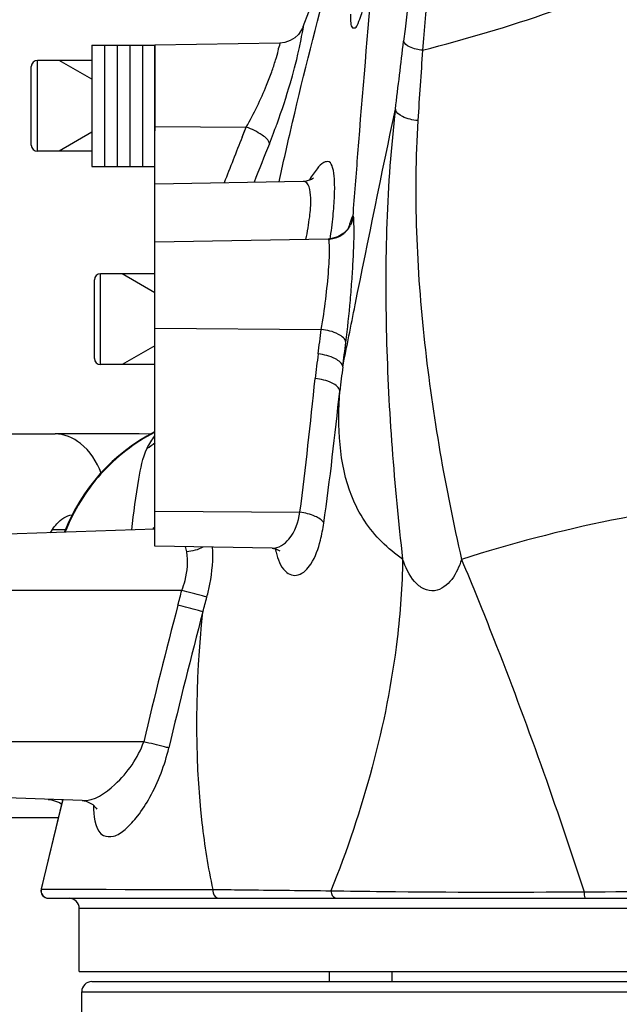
# Model space of a CAD drawing. Header units: millimetres. Extents: x 0 to 8410, y 0 to 5940.
# Tile 7 of 122: x 2777 to 2896, y 4071 to 4266. Entities that reach past the tile are written whole.
import ezdxf

# ---------------------------------------------------------------- set-up
doc = ezdxf.new("R2010")
doc.units = ezdxf.units.MM
doc.header["$LTSCALE"] = 462.55
doc.layers.get('0').update_dxf_attribs({"linetype": 'CONTINUOUS'})
for name, color, linetype in [('204102000021_DXF_DIMENSION', 7, 'CONTINUOUS'), ('304103000015DXF_CONTINUOUS_LINE', 7, 'CONTINUOUS'), ('304103000186DXF_CONTINUOUS_LINE', 7, 'CONTINUOUS'), ('304105000085DXF_CONTINUOUS_LINE', 7, 'CONTINUOUS'), ('501023000029DXF_CONTINUOUS_LINE', 7, 'CONTINUOUS'), ('504001000012DXF_CONTINUOUS_LINE', 7, 'CONTINUOUS'), ('R6-1500_CABLDXF_CONTINUOUS_LINE', 7, 'CONTINUOUS')]:
    doc.layers.add(name, color=color, linetype=linetype)
doc.styles.get("Standard").update_dxf_attribs({"font": 'txt', "width": 0.7})
doc.dimstyles.new('DIMSTYLE_2', dxfattribs={"dimtxt": 65, "dimasz": 50, "dimexe": 1, "dimexo": 0, "dimgap": 1.625, "dimtad": 1, "dimdec": 0, "dimdsep": 46, "dimtxsty": 'Standard', "dimblk": '_FILLED', "dimblk1": '_FILLED', "dimblk2": '_FILLED', "dimcen": 0.09, "dimclrt": 5, "dimazin": 2, "dimtp": 0.5, "dimtm": 0.5, "dimtfac": 1, "dimtdec": 0, "dimtofl": 0, "dimtmove": 0, "dimatfit": 3, "dimldrblk": '_FILLED', "dimfxl": 0, "dimtolj": 1, "dimarcsym": 0})

# ---------------------------------------------------------------- blocks, each defined once
blk = doc.blocks.new('_FILLED')
at = {"color": 0, "linetype": 'ByBlock'}
blk.add_solid([(0, 0), (-1, 0.17), (-1, -0.17)], dxfattribs=at)
blk = doc.blocks.new('*D35')
at = {"layer": '204102000021_DXF_DIMENSION', "color": 2, "linetype": 'Continuous'}
for p, q in [((2665.59, 4148.69), (2665.59, 3811.17)), ((2945.77, 3876.76), (2945.77, 3811.17)), ((2665.59, 3821.17), (2805.68, 3821.17)), ((2945.77, 3821.17), (2805.68, 3821.17))]:
    blk.add_line(p, q, dxfattribs=at)
at = {"layer": '204102000021_DXF_DIMENSION', "color": 2, "linetype": 'Continuous', "xscale": 50, "yscale": 50, "zscale": 50, "rotation": 180}
blk.add_blockref('_FILLED', (2665.59, 3821.17), dxfattribs=at)
at = {"layer": '204102000021_DXF_DIMENSION', "color": 2, "linetype": 'Continuous', "xscale": 50, "yscale": 50, "zscale": 50}
blk.add_blockref('_FILLED', (2945.77, 3821.17), dxfattribs=at)

msp = doc.modelspace()

# ---------------------------------------------------------------- linework, layer by layer
at = {"layer": '304103000015DXF_CONTINUOUS_LINE', "color": 7, "linetype": 'Continuous'}
for p, q in [((2838.267, 4077.758), (2838.267, 4075.758)), ((2791.267, 4075.758), (3100.267, 4075.758)), ((2789.267, 4063.758), (2789.267, 4073.758))]:
    msp.add_line(p, q, dxfattribs=at)
at = {"layer": '304103000015DXF_CONTINUOUS_LINE', "color": 9, "linetype": 'Continuous'}
msp.add_line((2789.267, 4073.758), (3102.267, 4073.758), dxfattribs=at)
at = {"layer": '304103000015DXF_CONTINUOUS_LINE', "color": 7, "linetype": 'Continuous'}
msp.add_arc((2791.267, 4073.758), 2, 90, 180, dxfattribs=at)
at = {"layer": '304103000186DXF_CONTINUOUS_LINE', "color": 7, "linetype": 'Continuous'}
for p, q in [((2836.251, 4273.258), (2833.08, 4264.871)), ((2833.079, 4264.867), (2833.077, 4264.862)), ((2828.523, 4261.69), (2803.767, 4261.258)), ((2803.767, 4233.758), (2803.767, 4261.258)), ((2833.135, 4234.27), (2803.767, 4233.758)), ((2803.767, 4162.006), (2803.767, 4233.753)), ((2838.093, 4222.857), (2803.767, 4222.258)), ((2803.767, 4165.41), (2770.767, 4164.258)), ((2826.993, 4161.6), (2803.767, 4162.005)), ((2789.314, 4111.61), (2770.767, 4112.258)), ((2782.667, 4092.258), (3108.875, 4092.258)), ((2788.767, 4077.758), (2788.767, 4090.258)), ((2788.767, 4077.758), (3102.767, 4077.758)), ((2850.767, 4075.758), (2850.767, 4077.758))]:
    msp.add_line(p, q, dxfattribs=at)
at = {"layer": '304103000186DXF_CONTINUOUS_LINE', "color": 9, "linetype": 'Continuous'}
for p, q in [((2830.595, 4253.809), (2830.657, 4254.026)), ((2803.767, 4245.154), (2821.854, 4245.046)), ((2821.06, 4243.06), (2821.854, 4245.046)), ((2821.394, 4243.907), (2821.854, 4245.046)), ((2821.055, 4243.062), (2821.394, 4243.907)), ((2838.13, 4222.847), (2838.092, 4222.857)), ((2803.767, 4205.186), (2836.713, 4204.943)), ((2803.767, 4168.934), (2832.484, 4168.722)), ((2826.993, 4161.6), (2827.016, 4161.6)), ((2809.081, 4153.258), (2770.767, 4153.258)), ((2801.537, 4123.258), (2770.767, 4123.258)), ((2789.314, 4111.61), (2789.336, 4111.609)), ((2781.198, 4094.101), (2781.247, 4094.097)), ((2781.247, 4094.097), (2815.274, 4094.006)), ((2805.602, 4094.019), (2815.274, 4094.006)), ((2815.274, 4094.006), (2816.846, 4093.99)), ((2937.767, 4090.258), (2788.767, 4090.258))]:
    msp.add_line(p, q, dxfattribs=at)
at = {"layer": '304103000186DXF_CONTINUOUS_LINE', "color": 7, "linetype": 'Continuous'}
for points in [[(2833.078, 4264.866), (2832.988, 4264.642), (2832.695, 4264.08), (2832.191, 4263.392), (2831.473, 4262.719), (2830.568, 4262.167), (2829.524, 4261.809), (2828.523, 4261.69)], [(2835.179, 4234.899), (2835.205, 4234.928), (2834.759, 4234.65), (2833.734, 4234.325), (2833.136, 4234.27)], [(2842.318, 4225.451), (2842.335, 4225.496), (2842.249, 4225.317), (2841.902, 4224.775), (2841.161, 4223.997), (2840.006, 4223.279), (2838.533, 4222.884), (2838.094, 4222.857)], [(2827.018, 4161.6), (2827.874, 4161.437), (2828.501, 4161.082)], [(2785.49, 4111.744), (2784.565, 4108.083), (2781.198, 4094.101)], [(2782.622, 4111.844), (2783.294, 4111.775), (2784.829, 4111.256), (2785.283, 4110.926)], [(2789.336, 4111.609), (2790.106, 4111.492), (2791.46, 4110.818), (2792.114, 4110.115), (2792.221, 4109.924)]]:
    msp.add_lwpolyline(points, dxfattribs=at)
at = {"layer": '304103000186DXF_CONTINUOUS_LINE', "color": 9, "linetype": 'Continuous'}
msp.add_lwpolyline([(2781.247, 4094.097), (2782.286, 4094.082), (2784.371, 4094.069), (2787.186, 4094.058), (2790.488, 4094.048), (2794.088, 4094.039), (2797.857, 4094.031), (2805.602, 4094.019)], dxfattribs=at)
for centre, radius, start, end in [((491.291, 4540.603), 2378.106, 352.946426, 353.274287), ((4252.754, 4158.892), 1399.635, 175.847172, 176.418164), ((2716.844, 4286.588), 118.38, 344.03409, 344.1525), ((2711.04, 4288.292), 124.429, 339.97652, 343.91079), ((2709.016, 4289.008), 126.575, 339.08074, 339.46511), ((2709.912, 4288.674), 125.619, 339.46454, 339.98888), ((3508.445, 3967.152), 740.697, 158.130065, 158.883667), ((2710.509, 4288.431), 124.975, 338.06655, 339.08382), ((3521.049, 3962.01), 748.825, 158.064029, 158.693404), ((2838.013, 4227.866), 5.029, 319.64581, 324.52877), ((2838.039, 4227.848), 4.997, 324.52301, 333.60237), ((2882.765, 4213.409), 42.316, 163.39849, 163.88793), ((2838.028, 4227.867), 5.021, 271.16803, 284.17539), ((2838.032, 4227.854), 5.007, 284.16977, 297.96422), ((2838.016, 4227.873), 5.032, 298.0201, 309.44334), ((2838.042, 4227.84), 4.99, 309.45553, 312.77906), ((2838.03, 4227.851), 5.006, 312.78813, 319.65088), ((3137.141, 4161.729), 303.478, 172.73811, 173.6661), ((3143.044, 4158.354), 304.596, 172.61379, 173.51557), ((2797.14, 4190.147), 10.113, 300.18084, 311.23211), ((2737.58, 4176.918), 66.884, 350.08509, 350.43034), ((2842.449, 4164.37), 15.121, 191.24855, 193.65895), ((3902.102, 3862.242), 1131.093, 165.243023, 166.65794), ((3914.361, 3859.554), 1138.52, 165.270786, 166.669986), ((3949.125, 3823.07), 1198.914, 166.067309, 166.934773), ((2781.851, 4107.437), 5.536, 49.25279, 51.58075), ((2813.274, 4110.945), 21.682, 180.94801, 182.51791), ((2811.386, 4110.868), 19.792, 182.53555, 183.01624)]:
    msp.add_arc(centre, radius, start, end, dxfattribs=at)
at = {"layer": '304103000186DXF_CONTINUOUS_LINE', "color": 7, "linetype": 'Continuous'}
for centre, radius, start, end in [((2820.767, 4151.258), 37.5, 117.0721, 158.76543), ((2782.659, 4093.758), 1.5, 166.77631, 270), ((2786.767, 4090.258), 2, 0, 90)]:
    msp.add_arc(centre, radius, start, end, dxfattribs=at)
at = {"layer": '304103000186DXF_CONTINUOUS_LINE', "color": 9, "linetype": 'Continuous'}
for points, knots in [([(2859.287, 4311.779), (2858.744, 4307.765), (2856.551, 4291.215), (2854.511, 4274.645), (2853.031, 4262.087)], [0, 0, 0, 0, 0.2426284, 1, 1, 1, 1]), ([(2862.267, 4309.986), (2861.696, 4306.005), (2859.475, 4289.472), (2857.808, 4272.868), (2856.795, 4260.25)], [0, 0, 0, 0, 0.2411133, 1, 1, 1, 1]), ([(2842.477, 4267.422), (2842.468, 4266.827), (2842.549, 4266.03), (2842.65, 4264.659), (2843.668, 4264.658), (2844.1, 4265.869), (2844.771, 4267.393), (2845.361, 4269.789), (2845.972, 4272.678), (2846.326, 4274.806), (2846.502, 4275.938)], [0, 0, 0, 0, 0.1190641, 0.1836714, 0.2169043, 0.2866559, 0.4054237, 0.5692068, 0.7706423, 1, 1, 1, 1]), ([(2843.014, 4227.366), (2843.331, 4231.509), (2844.589, 4247.711), (2845.932, 4263.906), (2847.037, 4275.95)], [0, 0, 0, 0, 0.25571, 1, 1, 1, 1]), ([(2828.361, 4234.195), (2829.089, 4237.52), (2832.028, 4250.599), (2835.253, 4263.616), (2837.9, 4273.262)], [0, 0, 0, 0, 0.253908, 1, 1, 1, 1]), ([(2856.794, 4260.25), (2865.392, 4262.485), (2876.785, 4265.805), (2887.886, 4269.94), (2890.671, 4270.946)], [0, 0, 0, 0, 0.750015, 1, 1, 1, 1]), ([(2830.724, 4254.261), (2831.487, 4256.95), (2831.792, 4257.761), (2833.37, 4265.649), (2833.08, 4264.871)], [0, 0, 0, 0, 0.7710027, 1, 1, 1, 1]), ([(2856.794, 4260.25), (2855.91, 4260.336), (2854.553, 4260.6), (2853.129, 4261.543), (2853.031, 4262.089)], [0, 0, 0, 0, 0.6156742, 1, 1, 1, 1]), ([(2826.901, 4255.985), (2827.176, 4256.758), (2827.586, 4258.082), (2828.258, 4260.031), (2828.251, 4260.84), (2828.655, 4261.692), (2828.523, 4261.69)], [0, 0, 0, 0, 0.4143685, 0.7332291, 0.9331795, 1, 1, 1, 1]), ([(2821.854, 4245.046), (2823.375, 4247.714), (2825.149, 4251.337), (2826.583, 4255.092), (2826.901, 4255.985)], [0, 0, 0, 0, 0.7641745, 1, 1, 1, 1]), ([(2840.975, 4197.512), (2841.79, 4201.616), (2845.195, 4218.652), (2848.685, 4235.671), (2851.399, 4248.578)], [0, 0, 0, 0, 0.2408387, 1, 1, 1, 1]), ([(2851.399, 4248.578), (2849.63, 4233.654), (2848.864, 4203.782), (2851.135, 4174.084), (2852.84, 4159.451)], [0, 0, 0, 0, 0.5049704, 1, 1, 1, 1]), ([(2855.853, 4246.333), (2854.802, 4246.426), (2853.166, 4246.732), (2851.502, 4247.916), (2851.399, 4248.578)], [0, 0, 0, 0, 0.6117092, 1, 1, 1, 1]), ([(2855.853, 4246.333), (2854.938, 4231.672), (2856.232, 4202.335), (2861.28, 4173.528), (2864.506, 4159.385)], [0, 0, 0, 0, 0.50314, 1, 1, 1, 1]), ([(2826.438, 4241.749), (2826.357, 4242.472), (2824.579, 4243.822), (2822.973, 4244.64), (2821.854, 4245.046)], [0, 0, 0, 0, 0.3795712, 1, 1, 1, 1]), ([(2838.473, 4222.814), (2838.705, 4224.331), (2839.072, 4227.218), (2839.385, 4231.191), (2839.386, 4234.489), (2839.179, 4236.649), (2838.483, 4238.359), (2836.876, 4238.033), (2835.728, 4236.561), (2834.843, 4235.356), (2834.369, 4234.593)], [0, 0, 0, 0, 0.2178376, 0.4121737, 0.5685345, 0.6769675, 0.7381048, 0.7871068, 0.8724191, 1, 1, 1, 1]), ([(2833.676, 4222.785), (2833.992, 4224.27), (2834.433, 4227.158), (2834.793, 4230.532), (2834.325, 4234.289), (2833.136, 4234.27)], [0, 0, 0, 0, 0.3836465, 0.6994942, 1, 1, 1, 1]), ([(2841.592, 4202.371), (2841.942, 4205.15), (2842.38, 4209.347), (2842.815, 4214.859), (2843.063, 4218.725), (2843.182, 4222.027), (2843.296, 4224.68), (2843.133, 4226.251), (2843.198, 4227.213), (2843.014, 4227.366)], [0, 0, 0, 0, 0.3349624, 0.504391, 0.6616621, 0.7971844, 0.9025679, 0.9713813, 1, 1, 1, 1]), ([(2843.014, 4227.366), (2842.867, 4227.455), (2842.522, 4226.367), (2842.359, 4225.99), (2842.213, 4225.499)], [0, 0, 0, 0, 0.2507314, 1, 1, 1, 1]), ([(2836.713, 4204.943), (2837.063, 4206.926), (2837.631, 4210.858), (2838.122, 4215.641), (2838.309, 4219.014), (2838.391, 4220.924), (2838.288, 4222.039), (2838.28, 4222.754), (2838.13, 4222.847)], [0, 0, 0, 0, 0.3350658, 0.6615935, 0.7968652, 0.9019601, 0.9706618, 1, 1, 1, 1]), ([(2841.592, 4202.371), (2841.548, 4203.094), (2839.648, 4204.436), (2837.888, 4204.813), (2836.713, 4204.943)], [0, 0, 0, 0, 0.3801097, 1, 1, 1, 1]), ([(2840.975, 4197.512), (2840.933, 4198.236), (2839.033, 4199.58), (2837.272, 4199.959), (2836.097, 4200.091)], [0, 0, 0, 0, 0.380075, 1, 1, 1, 1]), ([(2840.396, 4192.753), (2840.311, 4193.47), (2838.426, 4194.736), (2836.673, 4195.096), (2835.515, 4195.21)], [0, 0, 0, 0, 0.3830687, 1, 1, 1, 1]), ([(2845.331, 4166.974), (2844.307, 4168.52), (2840.227, 4176.459), (2839.924, 4185.776), (2840.396, 4192.753)], [0, 0, 0, 0, 0.2096015, 1, 1, 1, 1]), ([(2803.702, 4184.565), (2799.715, 4182.499), (2792.429, 4176.872), (2787.626, 4169.019), (2786.002, 4164.83)], [0, 0, 0, 0, 0.4998929, 1, 1, 1, 1]), ([(2799.153, 4165.252), (2799.575, 4168.602), (2800.272, 4174.01), (2801.311, 4179.497), (2802.224, 4181.405)], [0, 0, 0, 0, 0.6149224, 1, 1, 1, 1]), ([(2945.406, 4172.251), (2938.498, 4172.268), (2911.129, 4171.212), (2883.987, 4165.645), (2864.506, 4159.385)], [0, 0, 0, 0, 0.2523981, 1, 1, 1, 1]), ([(2827.018, 4161.6), (2828.269, 4161.587), (2831.281, 4163.67), (2832.122, 4166.842), (2832.484, 4168.722)], [0, 0, 0, 0, 0.3952627, 1, 1, 1, 1]), ([(2837.213, 4166.576), (2836.865, 4167.217), (2835.205, 4168.184), (2833.513, 4168.598), (2832.484, 4168.722)], [0, 0, 0, 0, 0.4128141, 1, 1, 1, 1]), ([(2827.756, 4160.8), (2828.085, 4159.446), (2828.756, 4157.539), (2830.75, 4156.187), (2832.883, 4156.243), (2835.259, 4158.916), (2836.128, 4161.539), (2836.548, 4163.182)], [0, 0, 0, 0, 0.2732765, 0.3669657, 0.4520605, 0.6673379, 1, 1, 1, 1]), ([(2809.081, 4153.258), (2809.333, 4153.905), (2810.131, 4156.351), (2810.424, 4159.035), (2810.065, 4160.886)], [0, 0, 0, 0, 0.2692635, 1, 1, 1, 1]), ([(2814.044, 4151.927), (2814.274, 4152.776), (2815.028, 4156.027), (2815.352, 4159.402), (2815.188, 4161.855)], [0, 0, 0, 0, 0.2636329, 1, 1, 1, 1]), ([(2852.84, 4159.451), (2852.752, 4154.165), (2851.144, 4131.712), (2845.008, 4109.714), (2838.632, 4093.747)], [0, 0, 0, 0, 0.2351514, 1, 1, 1, 1]), ([(2864.506, 4159.385), (2864.055, 4157.988), (2862.97, 4155.379), (2859.878, 4152.844), (2856.88, 4153.39), (2854.449, 4155.563), (2853.407, 4157.871), (2852.84, 4159.451)], [0, 0, 0, 0, 0.2448211, 0.4715435, 0.5893035, 0.7202839, 1, 1, 1, 1]), ([(2864.506, 4159.385), (2866.68, 4154.199), (2875.467, 4132.52), (2883.3, 4110.458), (2888.774, 4093.554)], [0, 0, 0, 0, 0.2404086, 1, 1, 1, 1]), ([(2814.044, 4151.927), (2813.753, 4152.009), (2812.101, 4152.462), (2810.445, 4152.9), (2809.081, 4153.258)], [0, 0, 0, 0, 0.1763819, 1, 1, 1, 1]), ([(2813.255, 4149.024), (2812.963, 4149.106), (2811.32, 4149.559), (2809.673, 4149.997), (2808.318, 4150.354)], [0, 0, 0, 0, 0.1777933, 1, 1, 1, 1]), ([(2815.274, 4094.006), (2814.349, 4098.357), (2811.448, 4116.55), (2811.853, 4135.146), (2813.255, 4149.024)], [0, 0, 0, 0, 0.2417542, 1, 1, 1, 1]), ([(2789.336, 4111.609), (2791.741, 4111.538), (2797.096, 4115.214), (2800.398, 4120.045), (2801.537, 4123.258)], [0, 0, 0, 0, 0.4137519, 1, 1, 1, 1]), ([(2791.621, 4109.827), (2791.718, 4107.999), (2792.086, 4104.515), (2795.888, 4104.369), (2798.171, 4106.064), (2800.597, 4108.698), (2803.921, 4113.941), (2805.71, 4118.655), (2806.515, 4122.051)], [0, 0, 0, 0, 0.1914954, 0.2597002, 0.3537461, 0.4801641, 0.6348424, 1, 1, 1, 1]), ([(2806.515, 4122.051), (2806.221, 4122.125), (2804.564, 4122.536), (2802.904, 4122.933), (2801.537, 4123.258)], [0, 0, 0, 0, 0.1772395, 1, 1, 1, 1]), ([(2781.247, 4094.097), (2781.149, 4093.674), (2781.356, 4092.684), (2782.273, 4092.258), (2782.708, 4092.258)], [0, 0, 0, 0, 0.5000571, 1, 1, 1, 1]), ([(2815.274, 4094.006), (2815.245, 4093.793), (2815.243, 4093.053), (2815.916, 4092.258), (2816.446, 4092.258)], [0, 0, 0, 0, 0.2884388, 1, 1, 1, 1]), ([(2816.846, 4093.99), (2818.631, 4093.972), (2825.894, 4093.895), (2833.156, 4093.81), (2838.632, 4093.747)], [0, 0, 0, 0, 0.2458893, 1, 1, 1, 1]), ([(2838.632, 4093.747), (2842.062, 4093.7), (2858.775, 4093.462), (2875.49, 4093.465), (2888.774, 4093.554)], [0, 0, 0, 0, 0.2052154, 1, 1, 1, 1]), ([(2838.632, 4093.747), (2838.633, 4093.554), (2838.709, 4092.907), (2839.314, 4092.258), (2839.782, 4092.258)], [0, 0, 0, 0, 0.2914894, 1, 1, 1, 1]), ([(2888.774, 4093.554), (2888.782, 4093.244), (2888.835, 4092.91), (2888.908, 4092.258), (2889.045, 4092.258)], [0, 0, 0, 0, 0.6938637, 1, 1, 1, 1])]:
    msp.add_open_spline(points, degree=3, knots=knots, dxfattribs=at)
for points in [[(2843.014, 4227.366), (2842.955, 4226.766), (2842.783, 4226.167), (2842.515, 4225.627)], [(2836.097, 4200.091), (2836.303, 4201.708), (2836.508, 4203.326), (2836.713, 4204.943)], [(2840.975, 4197.512), (2841.182, 4199.132), (2841.387, 4200.751), (2841.592, 4202.371)], [(2832.484, 4168.722), (2833.696, 4177.526), (2834.534, 4186.377), (2835.515, 4195.21)], [(2837.213, 4166.576), (2838.488, 4175.273), (2839.39, 4184.021), (2840.396, 4192.753)], [(2802.224, 4181.405), (2802.641, 4182.276), (2803.144, 4183.118), (2803.762, 4183.86)], [(2836.548, 4163.182), (2836.833, 4164.299), (2837.046, 4165.436), (2837.213, 4166.576)], [(2852.84, 4159.451), (2849.925, 4161.464), (2847.288, 4164.02), (2845.331, 4166.974)], [(2810.065, 4160.886), (2809.994, 4161.256), (2809.899, 4161.621), (2809.778, 4161.977)], [(2813.262, 4161.805), (2812.275, 4161.299), (2811.168, 4160.999), (2810.065, 4160.886)], [(2808.318, 4150.354), (2808.573, 4151.322), (2808.827, 4152.29), (2809.081, 4153.258)], [(2813.255, 4149.024), (2813.519, 4149.991), (2813.782, 4150.959), (2814.044, 4151.927)], [(2888.774, 4093.554), (2899.949, 4093.591), (2911.123, 4093.621), (2922.298, 4093.639)]]:
    msp.add_open_spline(points, degree=3, dxfattribs=at)
at = {"layer": '304105000085DXF_CONTINUOUS_LINE', "color": 7, "linetype": 'Continuous'}
for p, q in [((2783.099, 4164.688), (2783.493, 4165.329)), ((2765.767, 4108.258), (2784.609, 4108.258))]:
    msp.add_line(p, q, dxfattribs=at)
at = {"layer": '304105000085DXF_CONTINUOUS_LINE', "color": 9, "linetype": 'Continuous'}
msp.add_line((2783.493, 4165.329), (2786.146, 4165.329), dxfattribs=at)
at = {"layer": '304105000085DXF_CONTINUOUS_LINE', "color": 7, "linetype": 'Continuous'}
msp.add_open_spline([(2783.493, 4165.329), (2783.738, 4165.726), (2784.679, 4167.047), (2786.185, 4168.069), (2787.341, 4168.224)], degree=3, knots=[0, 0, 0, 0, 0.2856615, 1, 1, 1, 1], dxfattribs=at)
at = {"layer": '501023000029DXF_CONTINUOUS_LINE', "color": 9, "linetype": 'Continuous'}
for p, q in [((2780.467, 4240.258), (2780.467, 4258.258)), ((2792.967, 4197.972), (2792.967, 4215.972))]:
    msp.add_line(p, q, dxfattribs=at)
at = {"layer": '501023000029DXF_CONTINUOUS_LINE', "color": 7, "linetype": 'Continuous'}
for p, q in [((2791.267, 4258.258), (2780.467, 4258.258)), ((2779.267, 4241.458), (2779.267, 4257.058)), ((2791.267, 4240.258), (2780.467, 4240.258)), ((2803.767, 4215.972), (2792.967, 4215.972)), ((2791.767, 4199.172), (2791.767, 4214.772)), ((2803.767, 4197.972), (2792.967, 4197.972))]:
    msp.add_line(p, q, dxfattribs=at)
at = {"layer": '501023000029DXF_CONTINUOUS_LINE', "color": 2, "linetype": 'Continuous'}
for p, q in [((2791.267, 4254.508), (2784.771, 4258.258)), ((2791.267, 4244.008), (2784.771, 4240.258)), ((2803.767, 4212.222), (2797.271, 4215.972)), ((2803.767, 4201.722), (2797.271, 4197.972))]:
    msp.add_line(p, q, dxfattribs=at)
at = {"layer": '501023000029DXF_CONTINUOUS_LINE', "color": 7, "linetype": 'Continuous'}
for centre, start, end in [((2780.467, 4257.058), 90, 180), ((2780.467, 4241.458), 180, 270), ((2792.967, 4214.772), 90, 180), ((2792.967, 4199.172), 180, 270)]:
    msp.add_arc(centre, 1.2, start, end, dxfattribs=at)
at = {"layer": '504001000012DXF_CONTINUOUS_LINE', "color": 7, "linetype": 'Continuous'}
for p, q in [((2791.267, 4261.258), (2791.267, 4237.258)), ((2791.267, 4261.258), (2793.767, 4261.258)), ((2793.767, 4261.258), (2793.767, 4237.258)), ((2793.767, 4261.258), (2793.767, 4237.258)), ((2793.767, 4261.258), (2796.267, 4261.258)), ((2796.267, 4261.258), (2796.267, 4237.258)), ((2796.267, 4261.258), (2796.267, 4237.258)), ((2796.267, 4261.258), (2798.767, 4261.258)), ((2798.767, 4261.258), (2798.767, 4237.258)), ((2798.767, 4261.258), (2798.767, 4237.258)), ((2798.767, 4261.258), (2801.267, 4261.258)), ((2801.267, 4261.258), (2801.267, 4237.258)), ((2801.267, 4261.258), (2801.267, 4237.258)), ((2801.267, 4261.258), (2803.767, 4261.258)), ((2803.767, 4261.258), (2803.767, 4244.273)), ((2791.267, 4237.258), (2793.767, 4237.258)), ((2793.767, 4237.258), (2796.267, 4237.258)), ((2796.267, 4237.258), (2798.767, 4237.258)), ((2798.767, 4237.258), (2801.267, 4237.258)), ((2801.267, 4237.258), (2803.767, 4237.258))]:
    msp.add_line(p, q, dxfattribs=at)
at = {"layer": 'R6-1500_CABLDXF_CONTINUOUS_LINE', "color": 7, "linetype": 'Continuous'}
for p in [(2770.767, 4184.258), (2787.901, 4184.264)]:
    msp.add_line(p, (2783.963, 4184.258), dxfattribs=at)
msp.add_lwpolyline([(2802.986, 4184.224), (2800.628, 4184.266), (2794.045, 4184.282), (2787.901, 4184.264)], dxfattribs=at)
at = {"layer": 'R6-1500_CABLDXF_CONTINUOUS_LINE', "color": 9, "linetype": 'Continuous'}
msp.add_open_spline([(2793.138, 4176.501), (2792.244, 4178.725), (2789.957, 4182.478), (2785.774, 4184.251), (2783.993, 4184.258)], degree=3, knots=[0, 0, 0, 0, 0.5736549, 1, 1, 1, 1], dxfattribs=at)

# ---------------------------------------------------------------- dimensions: what is measured, and where the dimension line sits
at = {"layer": '204102000021_DXF_DIMENSION', "color": 2, "linetype": 'Continuous'}
dim = msp.add_linear_dim(base=(2665.588, 3821.174), p1=(2945.767, 3876.758), p2=(2665.588, 4148.689), angle=180, dimstyle='DIMSTYLE_2', dxfattribs=at)
dim.commit()
dim.dimension.update_dxf_attribs({"geometry": '*D35', "text_midpoint": (2737.427, 3821.174), "dimtype": 160})

doc.saveas('drawing.dxf')
